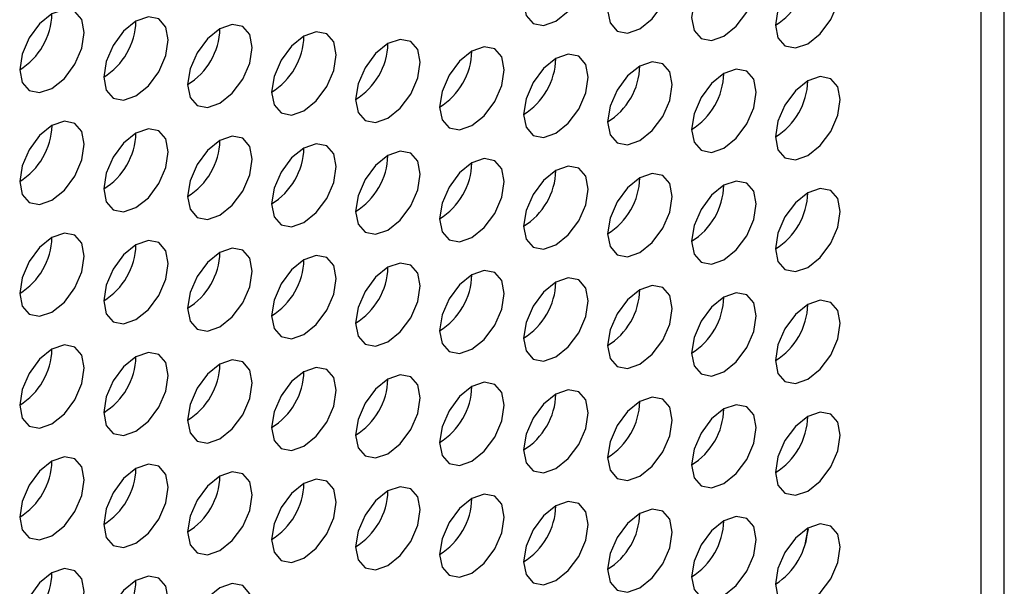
# Model space of a CAD drawing. Header units: millimetres. Extents: x 3619 to 4737, y 1503 to 2366.
# Tile 226 of 256: x 4639.36 to 4646.55, y 2023.43 to 2027.57. Entities that reach past the tile are written whole.
import ezdxf

# ---------------------------------------------------------------- set-up
doc = ezdxf.new("R2010")
doc.units = ezdxf.units.MM

msp = doc.modelspace()

# ---------------------------------------------------------------- linework, layer by layer
at = {"color": 7, "linetype": 'Continuous', "lineweight": 30}
for p, q in [((4646.5451, 2009.4094), (4646.5451, 2133.7755)), ((4646.3755, 2009.1811), (4646.3755, 2133.5312)), ((4645.113, 2023.8526), (4645.0882, 2023.7266)), ((4645.0883, 2023.7282), (4645.113, 2023.8526))]:
    msp.add_line(p, q, dxfattribs=at)
at = {"color": 7, "linetype": 'Continuous', "lineweight": 30, "flags": 128}
for points in [[(4643.2729, 2027.5595), (4643.3631, 2027.6322), (4643.4396, 2027.7354), (4643.4906, 2027.8532), (4643.5086, 2027.9677), (4643.4906, 2028.0615), (4643.4396, 2028.1203), (4643.3631, 2028.1352), (4643.2729, 2028.1038), (4643.1827, 2028.031), (4643.1062, 2027.9279), (4643.0551, 2027.8101), (4643.0372, 2027.6956), (4643.0551, 2027.6018), (4643.1062, 2027.543), (4643.1827, 2027.5281), (4643.2729, 2027.5595)], [(4643.8857, 2027.505), (4643.9759, 2027.5778), (4644.0524, 2027.6809), (4644.1035, 2027.7987), (4644.1214, 2027.9132), (4644.1035, 2028.007), (4644.0524, 2028.0658), (4643.9759, 2028.0807), (4643.8857, 2028.0493), (4643.7955, 2027.9765), (4643.719, 2027.8734), (4643.668, 2027.7556), (4643.65, 2027.6411), (4643.668, 2027.5473), (4643.719, 2027.4885), (4643.7955, 2027.4736), (4643.8857, 2027.505)], [(4644.4985, 2027.4505), (4644.5887, 2027.5233), (4644.6652, 2027.6264), (4644.7163, 2027.7442), (4644.7342, 2027.8587), (4644.7163, 2027.9525), (4644.6652, 2028.0113), (4644.5887, 2028.0262), (4644.4985, 2027.9948), (4644.4083, 2027.922), (4644.3319, 2027.8189), (4644.2808, 2027.7011), (4644.2628, 2027.5866), (4644.2808, 2027.4928), (4644.3319, 2027.434), (4644.4083, 2027.4191), (4644.4985, 2027.4505)], [(4645.1114, 2027.396), (4645.2016, 2027.4688), (4645.278, 2027.5719), (4645.3291, 2027.6897), (4645.3471, 2027.8042), (4645.3291, 2027.898), (4645.278, 2027.9568), (4645.2016, 2027.9717), (4645.1114, 2027.9403), (4645.0212, 2027.8675), (4644.9447, 2027.7644), (4644.8936, 2027.6466), (4644.8757, 2027.5321), (4644.8936, 2027.4383), (4644.9447, 2027.3795), (4645.0212, 2027.3646), (4645.1114, 2027.396)], [(4639.5959, 2027.0699), (4639.6861, 2027.1427), (4639.7626, 2027.2458), (4639.8137, 2027.3636), (4639.8316, 2027.4781), (4639.8137, 2027.5719), (4639.7626, 2027.6307), (4639.6861, 2027.6456), (4639.5959, 2027.6142), (4639.5057, 2027.5415), (4639.4293, 2027.4383), (4639.3782, 2027.3205), (4639.3602, 2027.206), (4639.3782, 2027.1122), (4639.4293, 2027.0534), (4639.5057, 2027.0385), (4639.5959, 2027.0699)], [(4640.2088, 2027.0154), (4640.299, 2027.0882), (4640.3754, 2027.1913), (4640.4265, 2027.3091), (4640.4445, 2027.4236), (4640.4265, 2027.5174), (4640.3754, 2027.5762), (4640.299, 2027.5911), (4640.2088, 2027.5597), (4640.1186, 2027.487), (4640.0421, 2027.3838), (4639.991, 2027.266), (4639.9731, 2027.1515), (4639.991, 2027.0577), (4640.0421, 2026.9989), (4640.1186, 2026.984), (4640.2088, 2027.0154)], [(4640.8216, 2026.9609), (4640.9118, 2027.0337), (4640.9882, 2027.1368), (4641.0393, 2027.2546), (4641.0573, 2027.3691), (4641.0393, 2027.4629), (4640.9882, 2027.5218), (4640.9118, 2027.5366), (4640.8216, 2027.5053), (4640.7314, 2027.4325), (4640.6549, 2027.3293), (4640.6038, 2027.2115), (4640.5859, 2027.097), (4640.6038, 2027.0032), (4640.6549, 2026.9444), (4640.7314, 2026.9295), (4640.8216, 2026.9609)], [(4641.4344, 2026.9064), (4641.5246, 2026.9792), (4641.6011, 2027.0823), (4641.6522, 2027.2001), (4641.6701, 2027.3146), (4641.6522, 2027.4085), (4641.6011, 2027.4673), (4641.5246, 2027.4821), (4641.4344, 2027.4508), (4641.3442, 2027.378), (4641.2677, 2027.2748), (4641.2166, 2027.157), (4641.1987, 2027.0425), (4641.2166, 2026.9487), (4641.2677, 2026.8899), (4641.3442, 2026.875), (4641.4344, 2026.9064)], [(4642.0472, 2026.8519), (4642.1374, 2026.9247), (4642.2139, 2027.0278), (4642.265, 2027.1456), (4642.2829, 2027.2602), (4642.265, 2027.354), (4642.2139, 2027.4128), (4642.1374, 2027.4276), (4642.0472, 2027.3963), (4641.957, 2027.3235), (4641.8806, 2027.2203), (4641.8295, 2027.1025), (4641.8115, 2026.988), (4641.8295, 2026.8942), (4641.8806, 2026.8354), (4641.957, 2026.8206), (4642.0472, 2026.8519)], [(4642.6601, 2026.7974), (4642.7503, 2026.8702), (4642.8267, 2026.9733), (4642.8778, 2027.0911), (4642.8958, 2027.2057), (4642.8778, 2027.2995), (4642.8267, 2027.3583), (4642.7503, 2027.3731), (4642.6601, 2027.3418), (4642.5699, 2027.269), (4642.4934, 2027.1658), (4642.4423, 2027.048), (4642.4244, 2026.9335), (4642.4423, 2026.8397), (4642.4934, 2026.7809), (4642.5699, 2026.7661), (4642.6601, 2026.7974)], [(4643.2729, 2026.7429), (4643.3631, 2026.8157), (4643.4396, 2026.9189), (4643.4906, 2027.0367), (4643.5086, 2027.1512), (4643.4906, 2027.245), (4643.4396, 2027.3038), (4643.3631, 2027.3186), (4643.2729, 2027.2873), (4643.1827, 2027.2145), (4643.1062, 2027.1113), (4643.0551, 2026.9935), (4643.0372, 2026.879), (4643.0551, 2026.7852), (4643.1062, 2026.7264), (4643.1827, 2026.7116), (4643.2729, 2026.7429)], [(4643.8857, 2026.6884), (4643.9759, 2026.7612), (4644.0524, 2026.8644), (4644.1035, 2026.9822), (4644.1214, 2027.0967), (4644.1035, 2027.1905), (4644.0524, 2027.2493), (4643.9759, 2027.2641), (4643.8857, 2027.2328), (4643.7955, 2027.16), (4643.719, 2027.0569), (4643.668, 2026.9391), (4643.65, 2026.8245), (4643.668, 2026.7307), (4643.719, 2026.6719), (4643.7955, 2026.6571), (4643.8857, 2026.6884)], [(4644.4985, 2026.6339), (4644.5887, 2026.7067), (4644.6652, 2026.8099), (4644.7163, 2026.9277), (4644.7342, 2027.0422), (4644.7163, 2027.136), (4644.6652, 2027.1948), (4644.5887, 2027.2096), (4644.4985, 2027.1783), (4644.4083, 2027.1055), (4644.3319, 2027.0024), (4644.2808, 2026.8846), (4644.2628, 2026.77), (4644.2808, 2026.6762), (4644.3319, 2026.6174), (4644.4083, 2026.6026), (4644.4985, 2026.6339)], [(4645.1114, 2026.5794), (4645.2016, 2026.6522), (4645.278, 2026.7554), (4645.3291, 2026.8732), (4645.3471, 2026.9877), (4645.3291, 2027.0815), (4645.278, 2027.1403), (4645.2016, 2027.1552), (4645.1114, 2027.1238), (4645.0212, 2027.051), (4644.9447, 2026.9479), (4644.8936, 2026.8301), (4644.8757, 2026.7155), (4644.8936, 2026.6218), (4644.9447, 2026.5629), (4645.0212, 2026.5481), (4645.1114, 2026.5794)], [(4639.5959, 2026.2533), (4639.6861, 2026.3261), (4639.7626, 2026.4293), (4639.8137, 2026.5471), (4639.8316, 2026.6616), (4639.8137, 2026.7554), (4639.7626, 2026.8142), (4639.6861, 2026.8291), (4639.5959, 2026.7977), (4639.5057, 2026.7249), (4639.4293, 2026.6218), (4639.3782, 2026.504), (4639.3602, 2026.3895), (4639.3782, 2026.2957), (4639.4293, 2026.2368), (4639.5057, 2026.222), (4639.5959, 2026.2533)], [(4640.2088, 2026.1988), (4640.299, 2026.2716), (4640.3754, 2026.3748), (4640.4265, 2026.4926), (4640.4445, 2026.6071), (4640.4265, 2026.7009), (4640.3754, 2026.7597), (4640.299, 2026.7746), (4640.2088, 2026.7432), (4640.1186, 2026.6704), (4640.0421, 2026.5673), (4639.991, 2026.4495), (4639.9731, 2026.335), (4639.991, 2026.2412), (4640.0421, 2026.1824), (4640.1186, 2026.1675), (4640.2088, 2026.1988)], [(4640.8216, 2026.1444), (4640.9118, 2026.2171), (4640.9882, 2026.3203), (4641.0393, 2026.4381), (4641.0573, 2026.5526), (4641.0393, 2026.6464), (4640.9882, 2026.7052), (4640.9118, 2026.7201), (4640.8216, 2026.6887), (4640.7314, 2026.6159), (4640.6549, 2026.5128), (4640.6038, 2026.395), (4640.5859, 2026.2805), (4640.6038, 2026.1867), (4640.6549, 2026.1279), (4640.7314, 2026.113), (4640.8216, 2026.1444)], [(4641.4344, 2026.0899), (4641.5246, 2026.1626), (4641.6011, 2026.2658), (4641.6522, 2026.3836), (4641.6701, 2026.4981), (4641.6522, 2026.5919), (4641.6011, 2026.6507), (4641.5246, 2026.6656), (4641.4344, 2026.6342), (4641.3442, 2026.5614), (4641.2677, 2026.4583), (4641.2166, 2026.3405), (4641.1987, 2026.226), (4641.2166, 2026.1322), (4641.2677, 2026.0734), (4641.3442, 2026.0585), (4641.4344, 2026.0899)], [(4642.0472, 2026.0354), (4642.1374, 2026.1082), (4642.2139, 2026.2113), (4642.265, 2026.3291), (4642.2829, 2026.4436), (4642.265, 2026.5374), (4642.2139, 2026.5962), (4642.1374, 2026.6111), (4642.0472, 2026.5797), (4641.957, 2026.5069), (4641.8806, 2026.4038), (4641.8295, 2026.286), (4641.8115, 2026.1715), (4641.8295, 2026.0777), (4641.8806, 2026.0189), (4641.957, 2026.004), (4642.0472, 2026.0354)], [(4642.6601, 2025.9809), (4642.7503, 2026.0537), (4642.8267, 2026.1568), (4642.8778, 2026.2746), (4642.8958, 2026.3891), (4642.8778, 2026.4829), (4642.8267, 2026.5417), (4642.7503, 2026.5566), (4642.6601, 2026.5252), (4642.5699, 2026.4524), (4642.4934, 2026.3493), (4642.4423, 2026.2315), (4642.4244, 2026.117), (4642.4423, 2026.0232), (4642.4934, 2025.9644), (4642.5699, 2025.9495), (4642.6601, 2025.9809)], [(4643.2729, 2025.9264), (4643.3631, 2025.9992), (4643.4396, 2026.1023), (4643.4906, 2026.2201), (4643.5086, 2026.3346), (4643.4906, 2026.4284), (4643.4396, 2026.4872), (4643.3631, 2026.5021), (4643.2729, 2026.4707), (4643.1827, 2026.3979), (4643.1062, 2026.2948), (4643.0551, 2026.177), (4643.0372, 2026.0625), (4643.0551, 2025.9687), (4643.1062, 2025.9099), (4643.1827, 2025.895), (4643.2729, 2025.9264)], [(4643.8857, 2025.8719), (4643.9759, 2025.9447), (4644.0524, 2026.0478), (4644.1035, 2026.1656), (4644.1214, 2026.2801), (4644.1035, 2026.3739), (4644.0524, 2026.4327), (4643.9759, 2026.4476), (4643.8857, 2026.4162), (4643.7955, 2026.3435), (4643.719, 2026.2403), (4643.668, 2026.1225), (4643.65, 2026.008), (4643.668, 2025.9142), (4643.719, 2025.8554), (4643.7955, 2025.8405), (4643.8857, 2025.8719)], [(4644.4985, 2025.8174), (4644.5887, 2025.8902), (4644.6652, 2025.9933), (4644.7163, 2026.1111), (4644.7342, 2026.2256), (4644.7163, 2026.3194), (4644.6652, 2026.3782), (4644.5887, 2026.3931), (4644.4985, 2026.3618), (4644.4083, 2026.289), (4644.3319, 2026.1858), (4644.2808, 2026.068), (4644.2628, 2025.9535), (4644.2808, 2025.8597), (4644.3319, 2025.8009), (4644.4083, 2025.786), (4644.4985, 2025.8174)], [(4645.1114, 2025.7629), (4645.2016, 2025.8357), (4645.278, 2025.9388), (4645.3291, 2026.0566), (4645.3471, 2026.1711), (4645.3291, 2026.2649), (4645.278, 2026.3238), (4645.2016, 2026.3386), (4645.1114, 2026.3073), (4645.0212, 2026.2345), (4644.9447, 2026.1313), (4644.8936, 2026.0135), (4644.8757, 2025.899), (4644.8936, 2025.8052), (4644.9447, 2025.7464), (4645.0212, 2025.7315), (4645.1114, 2025.7629)], [(4639.5959, 2025.4368), (4639.6861, 2025.5096), (4639.7626, 2025.6127), (4639.8137, 2025.7305), (4639.8316, 2025.845), (4639.8137, 2025.9388), (4639.7626, 2025.9977), (4639.6861, 2026.0125), (4639.5959, 2025.9812), (4639.5057, 2025.9084), (4639.4293, 2025.8052), (4639.3782, 2025.6874), (4639.3602, 2025.5729), (4639.3782, 2025.4791), (4639.4293, 2025.4203), (4639.5057, 2025.4054), (4639.5959, 2025.4368)], [(4640.2088, 2025.3823), (4640.299, 2025.4551), (4640.3754, 2025.5582), (4640.4265, 2025.676), (4640.4445, 2025.7906), (4640.4265, 2025.8844), (4640.3754, 2025.9432), (4640.299, 2025.958), (4640.2088, 2025.9267), (4640.1186, 2025.8539), (4640.0421, 2025.7507), (4639.991, 2025.6329), (4639.9731, 2025.5184), (4639.991, 2025.4246), (4640.0421, 2025.3658), (4640.1186, 2025.351), (4640.2088, 2025.3823)], [(4640.8216, 2025.3278), (4640.9118, 2025.4006), (4640.9882, 2025.5037), (4641.0393, 2025.6215), (4641.0573, 2025.7361), (4641.0393, 2025.8299), (4640.9882, 2025.8887), (4640.9118, 2025.9035), (4640.8216, 2025.8722), (4640.7314, 2025.7994), (4640.6549, 2025.6962), (4640.6038, 2025.5784), (4640.5859, 2025.4639), (4640.6038, 2025.3701), (4640.6549, 2025.3113), (4640.7314, 2025.2965), (4640.8216, 2025.3278)], [(4641.4344, 2025.2733), (4641.5246, 2025.3461), (4641.6011, 2025.4493), (4641.6522, 2025.5671), (4641.6701, 2025.6816), (4641.6522, 2025.7754), (4641.6011, 2025.8342), (4641.5246, 2025.849), (4641.4344, 2025.8177), (4641.3442, 2025.7449), (4641.2677, 2025.6417), (4641.2166, 2025.5239), (4641.1987, 2025.4094), (4641.2166, 2025.3156), (4641.2677, 2025.2568), (4641.3442, 2025.242), (4641.4344, 2025.2733)], [(4642.0472, 2025.2188), (4642.1374, 2025.2916), (4642.2139, 2025.3948), (4642.265, 2025.5126), (4642.2829, 2025.6271), (4642.265, 2025.7209), (4642.2139, 2025.7797), (4642.1374, 2025.7945), (4642.0472, 2025.7632), (4641.957, 2025.6904), (4641.8806, 2025.5873), (4641.8295, 2025.4695), (4641.8115, 2025.3549), (4641.8295, 2025.2611), (4641.8806, 2025.2023), (4641.957, 2025.1875), (4642.0472, 2025.2188)], [(4642.6601, 2025.1643), (4642.7503, 2025.2371), (4642.8267, 2025.3403), (4642.8778, 2025.4581), (4642.8958, 2025.5726), (4642.8778, 2025.6664), (4642.8267, 2025.7252), (4642.7503, 2025.74), (4642.6601, 2025.7087), (4642.5699, 2025.6359), (4642.4934, 2025.5328), (4642.4423, 2025.415), (4642.4244, 2025.3004), (4642.4423, 2025.2066), (4642.4934, 2025.1478), (4642.5699, 2025.133), (4642.6601, 2025.1643)], [(4643.2729, 2025.1098), (4643.3631, 2025.1826), (4643.4396, 2025.2858), (4643.4906, 2025.4036), (4643.5086, 2025.5181), (4643.4906, 2025.6119), (4643.4396, 2025.6707), (4643.3631, 2025.6856), (4643.2729, 2025.6542), (4643.1827, 2025.5814), (4643.1062, 2025.4783), (4643.0551, 2025.3605), (4643.0372, 2025.246), (4643.0551, 2025.1522), (4643.1062, 2025.0933), (4643.1827, 2025.0785), (4643.2729, 2025.1098)], [(4643.8857, 2025.0553), (4643.9759, 2025.1281), (4644.0524, 2025.2313), (4644.1035, 2025.3491), (4644.1214, 2025.4636), (4644.1035, 2025.5574), (4644.0524, 2025.6162), (4643.9759, 2025.6311), (4643.8857, 2025.5997), (4643.7955, 2025.5269), (4643.719, 2025.4238), (4643.668, 2025.306), (4643.65, 2025.1915), (4643.668, 2025.0977), (4643.719, 2025.0389), (4643.7955, 2025.024), (4643.8857, 2025.0553)], [(4644.4985, 2025.0009), (4644.5887, 2025.0736), (4644.6652, 2025.1768), (4644.7163, 2025.2946), (4644.7342, 2025.4091), (4644.7163, 2025.5029), (4644.6652, 2025.5617), (4644.5887, 2025.5766), (4644.4985, 2025.5452), (4644.4083, 2025.4724), (4644.3319, 2025.3693), (4644.2808, 2025.2515), (4644.2628, 2025.137), (4644.2808, 2025.0432), (4644.3319, 2024.9844), (4644.4083, 2024.9695), (4644.4985, 2025.0009)], [(4645.1114, 2024.9464), (4645.2016, 2025.0191), (4645.278, 2025.1223), (4645.3291, 2025.2401), (4645.3471, 2025.3546), (4645.3291, 2025.4484), (4645.278, 2025.5072), (4645.2016, 2025.5221), (4645.1114, 2025.4907), (4645.0212, 2025.4179), (4644.9447, 2025.3148), (4644.8936, 2025.197), (4644.8757, 2025.0825), (4644.8936, 2024.9887), (4644.9447, 2024.9299), (4645.0212, 2024.915), (4645.1114, 2024.9464)], [(4639.5959, 2024.6203), (4639.6861, 2024.693), (4639.7626, 2024.7962), (4639.8137, 2024.914), (4639.8316, 2025.0285), (4639.8137, 2025.1223), (4639.7626, 2025.1811), (4639.6861, 2025.196), (4639.5959, 2025.1646), (4639.5057, 2025.0918), (4639.4293, 2024.9887), (4639.3782, 2024.8709), (4639.3602, 2024.7564), (4639.3782, 2024.6626), (4639.4293, 2024.6038), (4639.5057, 2024.5889), (4639.5959, 2024.6203)], [(4640.2088, 2024.5658), (4640.299, 2024.6386), (4640.3754, 2024.7417), (4640.4265, 2024.8595), (4640.4445, 2024.974), (4640.4265, 2025.0678), (4640.3754, 2025.1266), (4640.299, 2025.1415), (4640.2088, 2025.1101), (4640.1186, 2025.0373), (4640.0421, 2024.9342), (4639.991, 2024.8164), (4639.9731, 2024.7019), (4639.991, 2024.6081), (4640.0421, 2024.5493), (4640.1186, 2024.5344), (4640.2088, 2024.5658)], [(4640.8216, 2024.5113), (4640.9118, 2024.5841), (4640.9882, 2024.6872), (4641.0393, 2024.805), (4641.0573, 2024.9195), (4641.0393, 2025.0133), (4640.9882, 2025.0721), (4640.9118, 2025.087), (4640.8216, 2025.0556), (4640.7314, 2024.9828), (4640.6549, 2024.8797), (4640.6038, 2024.7619), (4640.5859, 2024.6474), (4640.6038, 2024.5536), (4640.6549, 2024.4948), (4640.7314, 2024.4799), (4640.8216, 2024.5113)], [(4641.4344, 2024.4568), (4641.5246, 2024.5296), (4641.6011, 2024.6327), (4641.6522, 2024.7505), (4641.6701, 2024.865), (4641.6522, 2024.9588), (4641.6011, 2025.0176), (4641.5246, 2025.0325), (4641.4344, 2025.0011), (4641.3442, 2024.9283), (4641.2677, 2024.8252), (4641.2166, 2024.7074), (4641.1987, 2024.5929), (4641.2166, 2024.4991), (4641.2677, 2024.4403), (4641.3442, 2024.4254), (4641.4344, 2024.4568)], [(4642.0472, 2024.4023), (4642.1374, 2024.4751), (4642.2139, 2024.5782), (4642.265, 2024.696), (4642.2829, 2024.8105), (4642.265, 2024.9043), (4642.2139, 2024.9631), (4642.1374, 2024.978), (4642.0472, 2024.9466), (4641.957, 2024.8739), (4641.8806, 2024.7707), (4641.8295, 2024.6529), (4641.8115, 2024.5384), (4641.8295, 2024.4446), (4641.8806, 2024.3858), (4641.957, 2024.3709), (4642.0472, 2024.4023)], [(4642.6601, 2024.3478), (4642.7503, 2024.4206), (4642.8267, 2024.5237), (4642.8778, 2024.6415), (4642.8958, 2024.756), (4642.8778, 2024.8498), (4642.8267, 2024.9086), (4642.7503, 2024.9235), (4642.6601, 2024.8922), (4642.5699, 2024.8194), (4642.4934, 2024.7162), (4642.4423, 2024.5984), (4642.4244, 2024.4839), (4642.4423, 2024.3901), (4642.4934, 2024.3313), (4642.5699, 2024.3164), (4642.6601, 2024.3478)], [(4643.2729, 2024.2933), (4643.3631, 2024.3661), (4643.4396, 2024.4692), (4643.4906, 2024.587), (4643.5086, 2024.7015), (4643.4906, 2024.7953), (4643.4396, 2024.8542), (4643.3631, 2024.869), (4643.2729, 2024.8377), (4643.1827, 2024.7649), (4643.1062, 2024.6617), (4643.0551, 2024.5439), (4643.0372, 2024.4294), (4643.0551, 2024.3356), (4643.1062, 2024.2768), (4643.1827, 2024.2619), (4643.2729, 2024.2933)], [(4643.8857, 2024.2388), (4643.9759, 2024.3116), (4644.0524, 2024.4147), (4644.1035, 2024.5325), (4644.1214, 2024.6471), (4644.1035, 2024.7409), (4644.0524, 2024.7997), (4643.9759, 2024.8145), (4643.8857, 2024.7832), (4643.7955, 2024.7104), (4643.719, 2024.6072), (4643.668, 2024.4894), (4643.65, 2024.3749), (4643.668, 2024.2811), (4643.719, 2024.2223), (4643.7955, 2024.2075), (4643.8857, 2024.2388)], [(4644.4985, 2024.1843), (4644.5887, 2024.2571), (4644.6652, 2024.3602), (4644.7163, 2024.478), (4644.7342, 2024.5926), (4644.7163, 2024.6864), (4644.6652, 2024.7452), (4644.5887, 2024.76), (4644.4985, 2024.7287), (4644.4083, 2024.6559), (4644.3319, 2024.5527), (4644.2808, 2024.4349), (4644.2628, 2024.3204), (4644.2808, 2024.2266), (4644.3319, 2024.1678), (4644.4083, 2024.153), (4644.4985, 2024.1843)], [(4645.1114, 2024.1298), (4645.2016, 2024.2026), (4645.278, 2024.3057), (4645.3291, 2024.4235), (4645.3471, 2024.5381), (4645.3291, 2024.6319), (4645.278, 2024.6907), (4645.2016, 2024.7055), (4645.1114, 2024.6742), (4645.0212, 2024.6014), (4644.9447, 2024.4982), (4644.8936, 2024.3804), (4644.8757, 2024.2659), (4644.8936, 2024.1721), (4644.9447, 2024.1133), (4645.0212, 2024.0985), (4645.1114, 2024.1298)], [(4639.5959, 2023.8037), (4639.6861, 2023.8765), (4639.7626, 2023.9797), (4639.8137, 2024.0974), (4639.8316, 2024.212), (4639.8137, 2024.3058), (4639.7626, 2024.3646), (4639.6861, 2024.3794), (4639.5959, 2024.3481), (4639.5057, 2024.2753), (4639.4293, 2024.1721), (4639.3782, 2024.0543), (4639.3602, 2023.9398), (4639.3782, 2023.846), (4639.4293, 2023.7872), (4639.5057, 2023.7724), (4639.5959, 2023.8037)], [(4640.2088, 2023.7492), (4640.299, 2023.822), (4640.3754, 2023.9252), (4640.4265, 2024.043), (4640.4445, 2024.1575), (4640.4265, 2024.2513), (4640.3754, 2024.3101), (4640.299, 2024.3249), (4640.2088, 2024.2936), (4640.1186, 2024.2208), (4640.0421, 2024.1177), (4639.991, 2023.9999), (4639.9731, 2023.8853), (4639.991, 2023.7915), (4640.0421, 2023.7327), (4640.1186, 2023.7179), (4640.2088, 2023.7492)], [(4640.8216, 2023.6947), (4640.9118, 2023.7675), (4640.9882, 2023.8707), (4641.0393, 2023.9885), (4641.0573, 2024.103), (4641.0393, 2024.1968), (4640.9882, 2024.2556), (4640.9118, 2024.2704), (4640.8216, 2024.2391), (4640.7314, 2024.1663), (4640.6549, 2024.0632), (4640.6038, 2023.9454), (4640.5859, 2023.8308), (4640.6038, 2023.737), (4640.6549, 2023.6782), (4640.7314, 2023.6634), (4640.8216, 2023.6947)], [(4641.4344, 2023.6402), (4641.5246, 2023.713), (4641.6011, 2023.8162), (4641.6522, 2023.934), (4641.6701, 2024.0485), (4641.6522, 2024.1423), (4641.6011, 2024.2011), (4641.5246, 2024.2159), (4641.4344, 2024.1846), (4641.3442, 2024.1118), (4641.2677, 2024.0087), (4641.2166, 2023.8909), (4641.1987, 2023.7763), (4641.2166, 2023.6825), (4641.2677, 2023.6237), (4641.3442, 2023.6089), (4641.4344, 2023.6402)], [(4642.0472, 2023.5857), (4642.1374, 2023.6585), (4642.2139, 2023.7617), (4642.265, 2023.8795), (4642.2829, 2023.994), (4642.265, 2024.0878), (4642.2139, 2024.1466), (4642.1374, 2024.1615), (4642.0472, 2024.1301), (4641.957, 2024.0573), (4641.8806, 2023.9542), (4641.8295, 2023.8364), (4641.8115, 2023.7219), (4641.8295, 2023.6281), (4641.8806, 2023.5692), (4641.957, 2023.5544), (4642.0472, 2023.5857)], [(4642.6601, 2023.5312), (4642.7503, 2023.604), (4642.8267, 2023.7072), (4642.8778, 2023.825), (4642.8958, 2023.9395), (4642.8778, 2024.0333), (4642.8267, 2024.0921), (4642.7503, 2024.107), (4642.6601, 2024.0756), (4642.5699, 2024.0028), (4642.4934, 2023.8997), (4642.4423, 2023.7819), (4642.4244, 2023.6674), (4642.4423, 2023.5736), (4642.4934, 2023.5148), (4642.5699, 2023.4999), (4642.6601, 2023.5312)], [(4643.2729, 2023.4768), (4643.3631, 2023.5495), (4643.4396, 2023.6527), (4643.4906, 2023.7705), (4643.5086, 2023.885), (4643.4906, 2023.9788), (4643.4396, 2024.0376), (4643.3631, 2024.0525), (4643.2729, 2024.0211), (4643.1827, 2023.9483), (4643.1062, 2023.8452), (4643.0551, 2023.7274), (4643.0372, 2023.6129), (4643.0551, 2023.5191), (4643.1062, 2023.4603), (4643.1827, 2023.4454), (4643.2729, 2023.4768)], [(4643.8857, 2023.4223), (4643.9759, 2023.4951), (4644.0524, 2023.5982), (4644.1035, 2023.716), (4644.1214, 2023.8305), (4644.1035, 2023.9243), (4644.0524, 2023.9831), (4643.9759, 2023.998), (4643.8857, 2023.9666), (4643.7955, 2023.8938), (4643.719, 2023.7907), (4643.668, 2023.6729), (4643.65, 2023.5584), (4643.668, 2023.4646), (4643.719, 2023.4058), (4643.7955, 2023.3909), (4643.8857, 2023.4223)], [(4644.4985, 2023.3678), (4644.5887, 2023.4406), (4644.6652, 2023.5437), (4644.7163, 2023.6615), (4644.7342, 2023.776), (4644.7163, 2023.8698), (4644.6652, 2023.9286), (4644.5887, 2023.9435), (4644.4985, 2023.9121), (4644.4083, 2023.8393), (4644.3319, 2023.7362), (4644.2808, 2023.6184), (4644.2628, 2023.5039), (4644.2808, 2023.4101), (4644.3319, 2023.3513), (4644.4083, 2023.3364), (4644.4985, 2023.3678)], [(4645.1114, 2023.3133), (4645.2016, 2023.3861), (4645.278, 2023.4892), (4645.3291, 2023.607), (4645.3471, 2023.7215), (4645.3291, 2023.8153), (4645.278, 2023.8741), (4645.2016, 2023.889), (4645.1114, 2023.8576), (4645.0212, 2023.7848), (4644.9447, 2023.6817), (4644.8936, 2023.5639), (4644.8757, 2023.4494), (4644.8936, 2023.3556), (4644.9447, 2023.2968), (4645.0212, 2023.2819), (4645.1114, 2023.3133)], [(4639.5959, 2022.9872), (4639.6861, 2023.06), (4639.7626, 2023.1631), (4639.8137, 2023.2809), (4639.8316, 2023.3954), (4639.8137, 2023.4892), (4639.7626, 2023.548), (4639.6861, 2023.5629), (4639.5959, 2023.5315), (4639.5057, 2023.4587), (4639.4293, 2023.3556), (4639.3782, 2023.2378), (4639.3602, 2023.1233), (4639.3782, 2023.0295), (4639.4293, 2022.9707), (4639.5057, 2022.9558), (4639.5959, 2022.9872)], [(4640.2088, 2022.9327), (4640.299, 2023.0055), (4640.3754, 2023.1086), (4640.4265, 2023.2264), (4640.4445, 2023.3409), (4640.4265, 2023.4347), (4640.3754, 2023.4935), (4640.299, 2023.5084), (4640.2088, 2023.477), (4640.1186, 2023.4043), (4640.0421, 2023.3011), (4639.991, 2023.1833), (4639.9731, 2023.0688), (4639.991, 2022.975), (4640.0421, 2022.9162), (4640.1186, 2022.9013), (4640.2088, 2022.9327)], [(4640.8216, 2022.8782), (4640.9118, 2022.951), (4640.9882, 2023.0541), (4641.0393, 2023.1719), (4641.0573, 2023.2864), (4641.0393, 2023.3802), (4640.9882, 2023.439), (4640.9118, 2023.4539), (4640.8216, 2023.4225), (4640.7314, 2023.3498), (4640.6549, 2023.2466), (4640.6038, 2023.1288), (4640.5859, 2023.0143), (4640.6038, 2022.9205), (4640.6549, 2022.8617), (4640.7314, 2022.8468), (4640.8216, 2022.8782)]]:
    msp.add_lwpolyline(points, dxfattribs=at)
at = {"color": 7, "linetype": 'Continuous', "lineweight": 30}
for centre, radius, start, end in [((4644.6159, 2027.9542), 0.4957, 301.60713, 358.39829), ((4639.1004, 2027.6281), 0.4957, 301.60776, 358.39766), ((4639.7133, 2027.5736), 0.4957, 301.60689, 358.39854), ((4640.3261, 2027.5191), 0.4957, 301.60676, 358.39817), ((4640.9389, 2027.4646), 0.4957, 301.60776, 358.39766), ((4641.5518, 2027.4101), 0.4957, 301.60689, 358.39854), ((4642.1646, 2027.3556), 0.4957, 301.60684, 358.39809), ((4642.7774, 2027.3011), 0.4957, 301.60776, 358.39766), ((4643.3902, 2027.2466), 0.4957, 301.60713, 358.39829), ((4644.0031, 2027.1922), 0.4957, 301.60689, 358.39854), ((4644.6159, 2027.1377), 0.4957, 301.60676, 358.39817), ((4639.1005, 2026.8116), 0.4957, 301.60676, 358.39817), ((4639.7133, 2026.7571), 0.4957, 301.60776, 358.39766), ((4640.3261, 2026.7026), 0.4957, 301.60689, 358.39854), ((4640.9389, 2026.6481), 0.4957, 301.60684, 358.39809), ((4641.5517, 2026.5936), 0.4957, 301.60776, 358.39766), ((4642.1646, 2026.5391), 0.4957, 301.60713, 358.39829), ((4642.7774, 2026.4846), 0.4957, 301.60689, 358.39854), ((4643.3902, 2026.4301), 0.4957, 301.60676, 358.39817), ((4644.003, 2026.3756), 0.4957, 301.60776, 358.39766), ((4644.6159, 2026.3211), 0.4957, 301.60689, 358.39854), ((4639.1004, 2025.995), 0.4957, 301.60689, 358.39854), ((4639.7133, 2025.9405), 0.4957, 301.60684, 358.39809), ((4640.3261, 2025.886), 0.4957, 301.60776, 358.39766), ((4640.9389, 2025.8315), 0.4957, 301.60713, 358.39829), ((4641.5518, 2025.777), 0.4957, 301.60689, 358.39854), ((4642.1646, 2025.7225), 0.4957, 301.60676, 358.39817), ((4642.7774, 2025.6681), 0.4957, 301.60776, 358.39766), ((4643.3902, 2025.6136), 0.4957, 301.60689, 358.39854), ((4644.0031, 2025.5591), 0.4957, 301.60676, 358.39817), ((4644.6159, 2025.5046), 0.4957, 301.60776, 358.39766), ((4639.1004, 2025.1785), 0.4957, 301.60776, 358.39766), ((4639.7133, 2025.124), 0.4957, 301.60713, 358.39829), ((4640.3261, 2025.0695), 0.4957, 301.60689, 358.39854), ((4640.9397, 2025.0144), 0.4948, 301.56188, 358.77141), ((4641.5517, 2024.9605), 0.4957, 301.60776, 358.39766), ((4642.1646, 2024.906), 0.4957, 301.60689, 358.39854), ((4642.7774, 2024.8515), 0.4957, 301.60676, 358.39817), ((4643.3902, 2024.797), 0.4957, 301.60776, 358.39766), ((4644.0031, 2024.7425), 0.4957, 301.60689, 358.39854), ((4644.6159, 2024.688), 0.4957, 301.60689, 358.39854), ((4639.1004, 2024.3619), 0.4957, 301.60689, 358.39854), ((4639.7133, 2024.3074), 0.4957, 301.60676, 358.39817), ((4640.3261, 2024.253), 0.4957, 301.60776, 358.39766), ((4640.9389, 2024.1985), 0.4957, 301.60689, 358.39854), ((4641.5518, 2024.144), 0.4957, 301.60676, 358.39817), ((4642.1646, 2024.0895), 0.4957, 301.60776, 358.39766), ((4642.7774, 2024.035), 0.4957, 301.60689, 358.39854), ((4643.3902, 2023.9805), 0.4957, 301.60689, 358.39854), ((4644.003, 2023.926), 0.4957, 301.60776, 358.39766), ((4644.5987, 2023.8817), 0.5134, 302.64211, 356.78752), ((4639.1004, 2023.5454), 0.4957, 301.60776, 358.39766), ((4639.7133, 2023.4909), 0.4957, 301.60689, 358.39854)]:
    msp.add_arc(centre, radius, start, end, dxfattribs=at)

doc.saveas('drawing.dxf')
